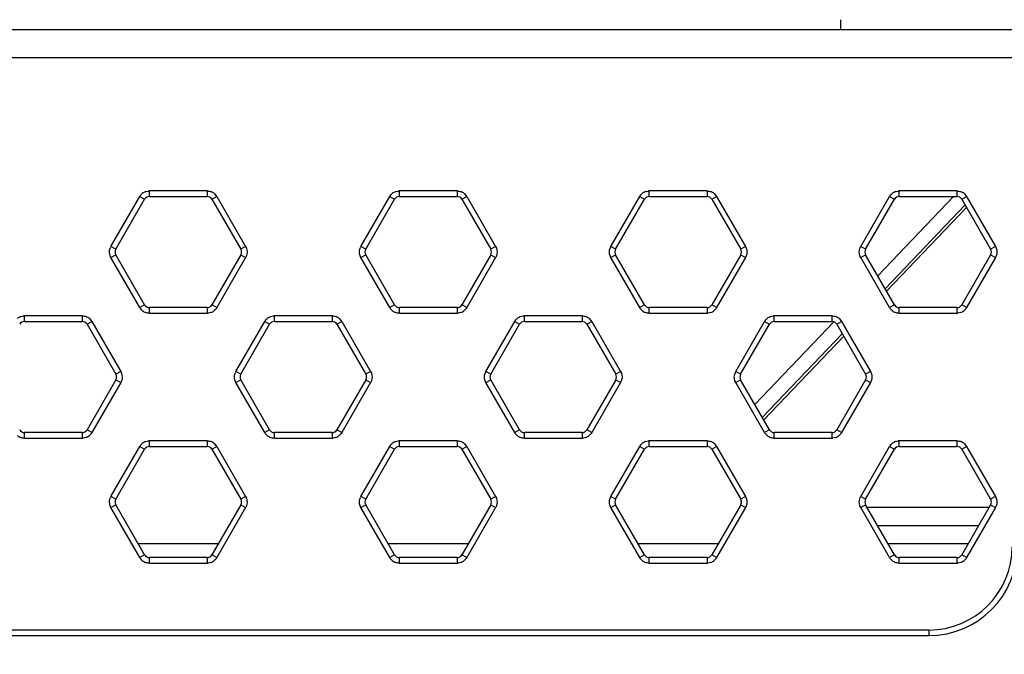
# Model space of a CAD drawing. Header units: inches. Extents: x 0 to 17, y 0 to 11.
# Tile 5 of 55: x 2.383 to 3.22, y 5.264 to 5.804. Entities that reach past the tile are written whole.
import ezdxf

# ---------------------------------------------------------------- set-up
doc = ezdxf.new("R2010")
doc.units = ezdxf.units.IN
doc.header["$LTSCALE"] = 0.935
doc.header["$MEASUREMENT"] = 0
doc.layers.get('0').update_dxf_attribs({"linetype": 'CONTINUOUS'})
doc.styles.add('TEXTSTYLE_2', font='txt', dxfattribs={"width": 0.8})
doc.dimstyles.new('DIMSTYLE_2', dxfattribs={"dimtxt": 0.125, "dimasz": 0.1875, "dimexe": 0.125, "dimexo": 0.0625, "dimgap": 0.0625, "dimtad": 0, "dimtih": 1, "dimtoh": 1, "dimdec": 0, "dimlfac": 1.666667, "dimzin": 4, "dimdsep": 46, "dimtxsty": 'TEXTSTYLE_2', "dimblk": '_FILLED', "dimblk1": '_FILLED', "dimblk2": '_FILLED', "dimcen": 0.09, "dimazin": 1, "dimtfac": 1, "dimtofl": 0, "dimtmove": 0, "dimatfit": 3, "dimldrblk": '_FILLED', "dimfxl": 1, "dimtolj": 1, "dimtzin": 4, "dimarcsym": 0})

# ---------------------------------------------------------------- blocks, each defined once
blk = doc.blocks.new('_FILLED')
at = {"color": 0, "linetype": 'ByBlock'}
blk.add_solid([(0, 0), (-1, 0.1667), (-1, -0.1667)], dxfattribs=at)
blk = doc.blocks.new('*D5')
at = {"color": 2, "linetype": 'Continuous', "transparency": 16777216}
for p, q in [((0.97413, 5.48198), (0.97413, 4.79289)), ((3.42124, 5.48198), (3.42124, 4.79289)), ((0.97413, 4.91789), (2.00125, 4.91789)), ((3.42124, 4.91789), (2.39411, 4.91789))]:
    blk.add_line(p, q, dxfattribs=at)
at = {"color": 2, "linetype": 'Continuous', "transparency": 16777216, "xscale": 0.1875, "yscale": 0.1875, "zscale": 0.1875, "rotation": 180}
blk.add_blockref('_FILLED', (0.97413, 4.91789), dxfattribs=at)
at = {"color": 2, "linetype": 'Continuous', "transparency": 16777216, "xscale": 0.1875, "yscale": 0.1875, "zscale": 0.1875}
blk.add_blockref('_FILLED', (3.42124, 4.91789), dxfattribs=at)
at = {"color": 2, "linetype": 'Continuous', "transparency": 16777216, "insert": (2.19768, 4.98039), "char_height": 0.125, "width": 0.4017857, "attachment_point": 2, "line_spacing_factor": 0.9, "style": 'TEXTSTYLE_2'}
blk.add_mtext('{\\ftxt;\\W0.0001;\\H0.0001;\\~}{\\ftxt;\\W2.1428571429;\\H0.125; }{\\ftxt;\\W0.0001;\\H0.0001;\\~}', dxfattribs=at)

msp = doc.modelspace()

# ---------------------------------------------------------------- linework, layer by layer
at = {"color": 7, "linetype": 'Continuous'}
for p, q in [((3.08122, 5.79532), (3.08122, 5.80389)), ((2.55167, 5.35823), (2.48348, 5.35823)), ((2.76427, 5.35823), (2.69608, 5.35823)), ((2.97686, 5.35823), (2.90868, 5.35823)), ((3.18946, 5.35823), (3.12128, 5.35823)), ((3.15596, 5.2848), (1.24257, 5.2848)), ((1.24257, 5.28008), (3.15596, 5.28008)), ((3.15596, 5.2848), (3.15596, 5.28008))]:
    msp.add_line(p, q, dxfattribs=at)
at = {"color": 6, "linetype": 'Continuous'}
for p, q in [((3.59238, 5.79523), (0.78608, 5.79523)), ((0.78136, 5.77161), (3.59238, 5.77161)), ((2.4898, 5.65766), (2.49221, 5.65819)), ((2.54212, 5.65822), (2.49302, 5.65822)), ((2.49302, 5.6535), (2.49302, 5.65822)), ((2.54212, 5.65822), (2.54212, 5.6535)), ((2.5482, 5.65601), (2.54987, 5.65419)), ((2.7024, 5.65766), (2.70481, 5.65819)), ((2.75472, 5.65822), (2.70562, 5.65822)), ((2.70562, 5.6535), (2.70562, 5.65822)), ((2.75472, 5.65822), (2.75472, 5.6535)), ((2.7608, 5.65601), (2.76247, 5.65419)), ((2.915, 5.65766), (2.91741, 5.65819)), ((2.96732, 5.65822), (2.91822, 5.65822)), ((2.91822, 5.6535), (2.91822, 5.65822)), ((2.96732, 5.65822), (2.96732, 5.6535)), ((2.9734, 5.65601), (2.97507, 5.65419)), ((3.1276, 5.65766), (3.13001, 5.65819)), ((3.17992, 5.65822), (3.13082, 5.65822)), ((3.13082, 5.6535), (3.13082, 5.65822)), ((3.17992, 5.65822), (3.17992, 5.6535)), ((3.186, 5.65601), (3.18767, 5.65419)), ((2.46029, 5.61098), (2.48484, 5.6535)), ((2.46438, 5.60862), (2.48893, 5.65114)), ((2.48484, 5.6535), (2.48893, 5.65114)), ((2.49302, 5.6535), (2.54212, 5.6535)), ((2.54621, 5.65114), (2.5503, 5.6535)), ((2.54621, 5.65114), (2.57076, 5.60862)), ((2.5503, 5.6535), (2.57485, 5.61098)), ((2.67289, 5.61098), (2.69744, 5.6535)), ((2.67698, 5.60862), (2.70153, 5.65114)), ((2.69744, 5.6535), (2.70153, 5.65114)), ((2.70562, 5.6535), (2.75472, 5.6535)), ((2.75881, 5.65114), (2.7629, 5.6535)), ((2.75881, 5.65114), (2.78336, 5.60862)), ((2.7629, 5.6535), (2.78745, 5.61098)), ((2.88549, 5.61098), (2.91004, 5.6535)), ((2.88958, 5.60862), (2.91413, 5.65114)), ((2.91004, 5.6535), (2.91413, 5.65114)), ((2.91822, 5.6535), (2.96732, 5.6535)), ((2.97141, 5.65114), (2.9755, 5.6535)), ((2.97141, 5.65114), (2.99596, 5.60862)), ((2.9755, 5.6535), (3.00005, 5.61098)), ((3.09809, 5.61098), (3.12264, 5.6535)), ((3.10218, 5.60862), (3.12673, 5.65114)), ((3.17688, 5.6535), (3.1125, 5.58603)), ((3.11881, 5.5751), (3.18678, 5.64634)), ((3.12264, 5.6535), (3.12673, 5.65114)), ((3.13082, 5.6535), (3.17992, 5.6535)), ((3.18401, 5.65114), (3.1881, 5.6535)), ((3.18401, 5.65114), (3.20856, 5.60862)), ((3.1881, 5.6535), (3.21265, 5.61098)), ((3.18804, 5.64415), (3.12007, 5.57292)), ((2.45917, 5.60791), (2.45991, 5.61026)), ((2.46438, 5.60862), (2.46029, 5.61098)), ((2.46029, 5.60153), (2.46438, 5.6039)), ((2.48893, 5.56138), (2.46438, 5.6039)), ((2.57076, 5.6039), (2.54621, 5.56138)), ((2.57485, 5.61098), (2.57076, 5.60862)), ((2.57076, 5.6039), (2.57485, 5.60153)), ((2.57597, 5.60459), (2.57523, 5.60226)), ((2.67177, 5.60791), (2.67251, 5.61026)), ((2.67698, 5.60862), (2.67289, 5.61098)), ((2.67289, 5.60153), (2.67698, 5.6039)), ((2.70153, 5.56138), (2.67698, 5.6039)), ((2.78336, 5.6039), (2.75881, 5.56138)), ((2.78745, 5.61098), (2.78336, 5.60862)), ((2.78336, 5.6039), (2.78745, 5.60153)), ((2.78857, 5.60459), (2.78783, 5.60226)), ((2.88437, 5.60791), (2.88511, 5.61026)), ((2.88958, 5.60862), (2.88549, 5.61098)), ((2.88549, 5.60153), (2.88958, 5.6039)), ((2.91413, 5.56138), (2.88958, 5.6039)), ((2.99596, 5.6039), (2.97141, 5.56138)), ((3.00005, 5.61098), (2.99596, 5.60862)), ((2.99596, 5.6039), (3.00005, 5.60153)), ((3.00117, 5.60459), (3.00043, 5.60226)), ((3.09697, 5.60791), (3.09771, 5.61026)), ((3.10218, 5.60862), (3.09809, 5.61098)), ((3.09809, 5.60153), (3.10218, 5.6039)), ((3.12673, 5.56138), (3.10218, 5.6039)), ((3.20856, 5.6039), (3.18401, 5.56138)), ((3.21265, 5.61098), (3.20856, 5.60862)), ((3.20856, 5.6039), (3.21265, 5.60153)), ((3.21377, 5.60459), (3.21303, 5.60226)), ((2.48484, 5.55902), (2.46029, 5.60153)), ((2.57485, 5.60153), (2.5503, 5.55902)), ((2.69744, 5.55902), (2.67289, 5.60153)), ((2.78745, 5.60153), (2.7629, 5.55902)), ((2.91004, 5.55902), (2.88549, 5.60153)), ((3.00005, 5.60153), (2.9755, 5.55902)), ((3.12264, 5.55902), (3.09809, 5.60153)), ((3.21265, 5.60153), (3.1881, 5.55902)), ((2.48893, 5.56138), (2.48484, 5.55902)), ((2.48694, 5.55651), (2.48528, 5.55832)), ((2.54212, 5.55902), (2.49302, 5.55902)), ((2.49302, 5.55429), (2.49302, 5.55902)), ((2.49302, 5.55429), (2.54212, 5.55429)), ((2.54212, 5.55902), (2.54212, 5.55429)), ((2.54534, 5.55486), (2.54294, 5.55432)), ((2.5503, 5.55902), (2.54621, 5.56138)), ((2.70153, 5.56138), (2.69744, 5.55902)), ((2.69954, 5.55651), (2.69788, 5.55832)), ((2.75472, 5.55902), (2.70562, 5.55902)), ((2.70562, 5.55429), (2.70562, 5.55902)), ((2.70562, 5.55429), (2.75472, 5.55429)), ((2.75472, 5.55902), (2.75472, 5.55429)), ((2.75794, 5.55486), (2.75553, 5.55432)), ((2.7629, 5.55902), (2.75881, 5.56138)), ((2.91413, 5.56138), (2.91004, 5.55902)), ((2.91214, 5.55651), (2.91047, 5.55832)), ((2.96732, 5.55902), (2.91822, 5.55902)), ((2.91822, 5.55429), (2.91822, 5.55902)), ((2.91822, 5.55429), (2.96732, 5.55429)), ((2.96732, 5.55902), (2.96732, 5.55429)), ((2.97054, 5.55486), (2.96813, 5.55432)), ((2.9755, 5.55902), (2.97141, 5.56138)), ((3.12673, 5.56138), (3.12264, 5.55902)), ((3.12474, 5.55651), (3.12307, 5.55832)), ((3.17992, 5.55902), (3.13082, 5.55902)), ((3.13082, 5.55429), (3.13082, 5.55902)), ((3.13082, 5.55429), (3.17992, 5.55429)), ((3.17992, 5.55902), (3.17992, 5.55429)), ((3.18314, 5.55486), (3.18073, 5.55432)), ((3.1881, 5.55902), (3.18401, 5.56138)), ((2.3835, 5.55136), (2.38591, 5.55189)), ((2.43582, 5.55193), (2.38673, 5.55193)), ((2.38673, 5.5472), (2.38673, 5.55193)), ((2.38673, 5.5472), (2.43582, 5.5472)), ((2.43582, 5.55193), (2.43582, 5.5472)), ((2.43991, 5.54484), (2.444, 5.5472)), ((2.43991, 5.54484), (2.46446, 5.50232)), ((2.4419, 5.54971), (2.44357, 5.54789)), ((2.444, 5.5472), (2.46855, 5.50468)), ((2.56659, 5.50468), (2.59114, 5.5472)), ((2.57069, 5.50232), (2.59523, 5.54484)), ((2.59114, 5.5472), (2.59523, 5.54484)), ((2.5961, 5.55136), (2.59851, 5.55189)), ((2.64842, 5.55193), (2.59933, 5.55193)), ((2.59933, 5.5472), (2.59933, 5.55193)), ((2.59933, 5.5472), (2.64842, 5.5472)), ((2.64842, 5.55193), (2.64842, 5.5472)), ((2.65251, 5.54484), (2.6566, 5.5472)), ((2.65251, 5.54484), (2.67706, 5.50232)), ((2.6545, 5.54971), (2.65617, 5.54789)), ((2.6566, 5.5472), (2.68115, 5.50468)), ((2.77919, 5.50468), (2.80374, 5.5472)), ((2.78329, 5.50232), (2.80783, 5.54484)), ((2.80374, 5.5472), (2.80783, 5.54484)), ((2.8087, 5.55136), (2.81111, 5.55189)), ((2.86102, 5.55193), (2.81193, 5.55193)), ((2.81193, 5.5472), (2.81193, 5.55193)), ((2.81193, 5.5472), (2.86102, 5.5472)), ((2.86102, 5.55193), (2.86102, 5.5472)), ((2.86511, 5.54484), (2.8692, 5.5472)), ((2.86511, 5.54484), (2.88966, 5.50232)), ((2.8671, 5.54971), (2.86877, 5.54789)), ((2.8692, 5.5472), (2.89375, 5.50468)), ((2.99179, 5.50468), (3.01634, 5.5472)), ((2.99589, 5.50232), (3.02043, 5.54484)), ((3.07535, 5.54709), (3.00804, 5.47655)), ((3.01634, 5.5472), (3.02043, 5.54484)), ((3.0213, 5.55136), (3.02371, 5.55189)), ((3.07362, 5.55193), (3.02452, 5.55193)), ((3.02452, 5.5472), (3.02452, 5.55193)), ((3.02452, 5.5472), (3.07362, 5.5472)), ((3.07362, 5.55193), (3.07362, 5.5472)), ((3.07771, 5.54484), (3.0818, 5.5472)), ((3.07771, 5.54484), (3.10226, 5.50232)), ((3.0797, 5.54971), (3.08137, 5.54789)), ((3.0818, 5.5472), (3.10635, 5.50468)), ((3.01434, 5.46563), (3.08232, 5.53686)), ((3.08358, 5.53468), (3.01561, 5.46344)), ((2.46855, 5.50468), (2.46446, 5.50232)), ((2.56548, 5.50161), (2.56621, 5.50396)), ((2.57069, 5.50232), (2.56659, 5.50468)), ((2.68115, 5.50468), (2.67706, 5.50232)), ((2.77807, 5.50161), (2.77881, 5.50396)), ((2.78329, 5.50232), (2.77919, 5.50468)), ((2.89375, 5.50468), (2.88966, 5.50232)), ((2.99067, 5.50161), (2.99141, 5.50396)), ((2.99589, 5.50232), (2.99179, 5.50468)), ((3.10635, 5.50468), (3.10226, 5.50232)), ((2.46446, 5.4976), (2.43991, 5.45508)), ((2.46855, 5.49523), (2.444, 5.45272)), ((2.46446, 5.4976), (2.46855, 5.49523)), ((2.46967, 5.49829), (2.46893, 5.49596)), ((2.56659, 5.49523), (2.57069, 5.4976)), ((2.59114, 5.45272), (2.56659, 5.49523)), ((2.59523, 5.45508), (2.57069, 5.4976)), ((2.67706, 5.4976), (2.65251, 5.45508)), ((2.68115, 5.49523), (2.6566, 5.45272)), ((2.67706, 5.4976), (2.68115, 5.49523)), ((2.68227, 5.49829), (2.68153, 5.49596)), ((2.77919, 5.49523), (2.78329, 5.4976)), ((2.80374, 5.45272), (2.77919, 5.49523)), ((2.80783, 5.45508), (2.78329, 5.4976)), ((2.88966, 5.4976), (2.86511, 5.45508)), ((2.89375, 5.49523), (2.8692, 5.45272)), ((2.88966, 5.4976), (2.89375, 5.49523)), ((2.89487, 5.49831), (2.89413, 5.49596)), ((2.99179, 5.49523), (2.99589, 5.4976)), ((3.01634, 5.45272), (2.99179, 5.49523)), ((3.02043, 5.45508), (2.99589, 5.4976)), ((3.10226, 5.4976), (3.07771, 5.45508)), ((3.10635, 5.49523), (3.0818, 5.45272)), ((3.10226, 5.4976), (3.10635, 5.49523)), ((3.10747, 5.49831), (3.10673, 5.49596)), ((2.43582, 5.45272), (2.38673, 5.45272)), ((2.38673, 5.44799), (2.38673, 5.45272)), ((2.43582, 5.45272), (2.43582, 5.44799)), ((2.444, 5.45272), (2.43991, 5.45508)), ((2.59523, 5.45508), (2.59114, 5.45272)), ((2.64842, 5.45272), (2.59933, 5.45272)), ((2.59933, 5.44799), (2.59933, 5.45272)), ((2.64842, 5.45272), (2.64842, 5.44799)), ((2.6566, 5.45272), (2.65251, 5.45508)), ((2.80783, 5.45508), (2.80374, 5.45272)), ((2.86102, 5.45272), (2.81193, 5.45272)), ((2.81193, 5.44799), (2.81193, 5.45272)), ((2.86102, 5.45272), (2.86102, 5.44799)), ((2.8692, 5.45272), (2.86511, 5.45508)), ((3.02043, 5.45508), (3.01634, 5.45272)), ((3.07362, 5.45272), (3.02452, 5.45272)), ((3.02452, 5.44799), (3.02452, 5.45272)), ((3.07362, 5.45272), (3.07362, 5.44799)), ((3.0818, 5.45272), (3.07771, 5.45508)), ((2.38673, 5.44799), (2.43582, 5.44799)), ((2.43904, 5.44856), (2.43664, 5.44802)), ((2.4898, 5.44506), (2.49221, 5.44559)), ((2.54212, 5.44562), (2.49302, 5.44562)), ((2.49302, 5.4409), (2.49302, 5.44562)), ((2.54212, 5.44562), (2.54212, 5.4409)), ((2.59325, 5.45021), (2.59158, 5.45203)), ((2.59933, 5.44799), (2.64842, 5.44799)), ((2.65164, 5.44856), (2.64924, 5.44802)), ((2.7024, 5.44506), (2.70481, 5.44559)), ((2.75472, 5.44562), (2.70562, 5.44562)), ((2.70562, 5.4409), (2.70562, 5.44562)), ((2.75472, 5.44562), (2.75472, 5.4409)), ((2.80585, 5.45021), (2.80418, 5.45203)), ((2.81193, 5.44799), (2.86102, 5.44799)), ((2.86424, 5.44856), (2.86184, 5.44802)), ((2.915, 5.44506), (2.91741, 5.44559)), ((2.96732, 5.44562), (2.91822, 5.44562)), ((2.91822, 5.4409), (2.91822, 5.44562)), ((2.96732, 5.44562), (2.96732, 5.4409)), ((3.01844, 5.45021), (3.01678, 5.45203)), ((3.02452, 5.44799), (3.07362, 5.44799)), ((3.07684, 5.44856), (3.07444, 5.44802)), ((3.1276, 5.44506), (3.13001, 5.44559)), ((3.17992, 5.44562), (3.13082, 5.44562)), ((3.13082, 5.4409), (3.13082, 5.44562)), ((3.17992, 5.44562), (3.17992, 5.4409)), ((2.46029, 5.39838), (2.48484, 5.4409)), ((2.46438, 5.39602), (2.48893, 5.43854)), ((2.48484, 5.4409), (2.48893, 5.43854)), ((2.49302, 5.4409), (2.54212, 5.4409)), ((2.54621, 5.43854), (2.5503, 5.4409)), ((2.54621, 5.43854), (2.57076, 5.39602)), ((2.5482, 5.44341), (2.54987, 5.44159)), ((2.5503, 5.4409), (2.57485, 5.39838)), ((2.67289, 5.39838), (2.69744, 5.4409)), ((2.67698, 5.39602), (2.70153, 5.43854)), ((2.69744, 5.4409), (2.70153, 5.43854)), ((2.70562, 5.4409), (2.75472, 5.4409)), ((2.75881, 5.43854), (2.7629, 5.4409)), ((2.75881, 5.43854), (2.78336, 5.39602)), ((2.7608, 5.44341), (2.76247, 5.44159)), ((2.7629, 5.4409), (2.78745, 5.39838)), ((2.88549, 5.39838), (2.91004, 5.4409)), ((2.88958, 5.39602), (2.91413, 5.43854)), ((2.91004, 5.4409), (2.91413, 5.43854)), ((2.91822, 5.4409), (2.96732, 5.4409)), ((2.97141, 5.43854), (2.9755, 5.4409)), ((2.97141, 5.43854), (2.99596, 5.39602)), ((2.9734, 5.44341), (2.97507, 5.44159)), ((2.9755, 5.4409), (3.00005, 5.39838)), ((3.09809, 5.39838), (3.12264, 5.4409)), ((3.10218, 5.39602), (3.12673, 5.43854)), ((3.12264, 5.4409), (3.12673, 5.43854)), ((3.13082, 5.4409), (3.17992, 5.4409)), ((3.18401, 5.43854), (3.1881, 5.4409)), ((3.18401, 5.43854), (3.20856, 5.39602)), ((3.186, 5.44341), (3.18767, 5.44159)), ((3.1881, 5.4409), (3.21265, 5.39838)), ((2.45917, 5.39531), (2.45991, 5.39766)), ((2.46438, 5.39602), (2.46029, 5.39838)), ((2.57485, 5.39838), (2.57076, 5.39602)), ((2.67177, 5.39531), (2.67251, 5.39766)), ((2.67698, 5.39602), (2.67289, 5.39838)), ((2.78745, 5.39838), (2.78336, 5.39602)), ((2.88437, 5.39531), (2.88511, 5.39766)), ((2.88958, 5.39602), (2.88549, 5.39838)), ((3.00005, 5.39838), (2.99596, 5.39602)), ((2.99638, 5.39497), (2.99638, 5.39234)), ((3.09697, 5.39531), (3.09771, 5.39766)), ((3.10218, 5.39602), (3.09809, 5.39838)), ((3.21265, 5.39838), (3.20856, 5.39602)), ((2.46029, 5.38893), (2.46438, 5.3913)), ((2.48484, 5.34642), (2.46029, 5.38893)), ((2.48893, 5.34878), (2.46438, 5.3913)), ((2.57076, 5.3913), (2.54621, 5.34878)), ((2.57485, 5.38893), (2.5503, 5.34642)), ((2.57076, 5.3913), (2.57485, 5.38893)), ((2.57597, 5.39199), (2.57523, 5.38966)), ((2.67289, 5.38893), (2.67698, 5.3913)), ((2.69744, 5.34642), (2.67289, 5.38893)), ((2.70153, 5.34878), (2.67698, 5.3913)), ((2.78336, 5.3913), (2.75881, 5.34878)), ((2.78745, 5.38893), (2.7629, 5.34642)), ((2.78336, 5.3913), (2.78745, 5.38893)), ((2.78857, 5.39201), (2.78783, 5.38966)), ((2.88549, 5.38893), (2.88958, 5.3913)), ((2.91004, 5.34642), (2.88549, 5.38893)), ((2.91413, 5.34878), (2.88958, 5.3913)), ((2.99596, 5.3913), (2.97141, 5.34878)), ((3.00005, 5.38893), (2.9755, 5.34642)), ((2.99596, 5.3913), (3.00005, 5.38893)), ((3.00117, 5.39199), (3.00043, 5.38966)), ((3.09809, 5.38893), (3.10218, 5.3913)), ((3.12264, 5.34642), (3.09809, 5.38893)), ((3.12673, 5.34878), (3.10218, 5.3913)), ((3.20727, 5.38907), (3.10347, 5.38907)), ((3.20856, 5.3913), (3.18401, 5.34878)), ((3.21265, 5.38893), (3.1881, 5.34642)), ((3.20856, 5.3913), (3.21265, 5.38893)), ((3.21377, 5.39199), (3.21303, 5.38966)), ((3.19827, 5.37348), (3.11247, 5.37348)), ((2.48893, 5.34878), (2.48484, 5.34642)), ((2.48694, 5.34391), (2.48528, 5.34572)), ((2.54212, 5.34642), (2.49302, 5.34642)), ((2.49302, 5.34169), (2.49302, 5.34642)), ((2.54212, 5.34642), (2.54212, 5.34169)), ((2.5503, 5.34642), (2.54621, 5.34878)), ((2.70153, 5.34878), (2.69744, 5.34642)), ((2.69954, 5.34391), (2.69788, 5.34572)), ((2.75472, 5.34642), (2.70562, 5.34642)), ((2.70562, 5.34169), (2.70562, 5.34642)), ((2.75472, 5.34642), (2.75472, 5.34169)), ((2.7629, 5.34642), (2.75881, 5.34878)), ((2.91413, 5.34878), (2.91004, 5.34642)), ((2.91214, 5.34391), (2.91047, 5.34572)), ((2.96732, 5.34642), (2.91822, 5.34642)), ((2.91822, 5.34169), (2.91822, 5.34642)), ((2.96732, 5.34642), (2.96732, 5.34169)), ((2.9755, 5.34642), (2.97141, 5.34878)), ((3.12673, 5.34878), (3.12264, 5.34642)), ((3.12474, 5.34391), (3.12307, 5.34572)), ((3.17992, 5.34642), (3.13082, 5.34642)), ((3.13082, 5.34169), (3.13082, 5.34642)), ((3.17992, 5.34642), (3.17992, 5.34169)), ((3.1881, 5.34642), (3.18401, 5.34878)), ((2.49302, 5.34169), (2.54212, 5.34169)), ((2.54534, 5.34226), (2.54294, 5.34172)), ((2.70562, 5.34169), (2.75472, 5.34169)), ((2.75794, 5.34226), (2.75553, 5.34172)), ((2.91822, 5.34169), (2.96732, 5.34169)), ((2.97054, 5.34226), (2.96813, 5.34172)), ((3.13082, 5.34169), (3.17992, 5.34169)), ((3.18314, 5.34226), (3.18073, 5.34172))]:
    msp.add_line(p, q, dxfattribs=at)
for centre, radius, start, end in [((2.49316, 5.64854), 0.00971, 110.22344, 129.77901), ((2.49295, 5.64944), 0.00878, 89.49419, 94.82462), ((2.54198, 5.64854), 0.00971, 50.22344, 69.77901), ((2.54266, 5.64918), 0.00878, 29.49419, 34.82462), ((2.70576, 5.64854), 0.00971, 110.22344, 129.77901), ((2.70555, 5.64944), 0.00878, 89.49419, 94.82462), ((2.75458, 5.64854), 0.00971, 50.22344, 69.77901), ((2.75526, 5.64918), 0.00878, 29.49419, 34.82462), ((2.91836, 5.64854), 0.00971, 110.22344, 129.77901), ((2.91815, 5.64944), 0.00878, 89.49419, 94.82462), ((2.96718, 5.64854), 0.00971, 50.22344, 69.77901), ((2.96786, 5.64918), 0.00878, 29.49419, 34.82462), ((3.13096, 5.64854), 0.00971, 110.22344, 129.77901), ((3.13075, 5.64944), 0.00878, 89.49419, 94.82462), ((3.17978, 5.64854), 0.00971, 50.22344, 69.77901), ((3.18046, 5.64918), 0.00878, 29.49419, 34.82462), ((2.49302, 5.64878), 0.00472, 90, 150), ((2.54212, 5.64878), 0.00472, 30, 90), ((2.70562, 5.64878), 0.00472, 90, 150), ((2.75472, 5.64878), 0.00472, 30, 90), ((2.91822, 5.64878), 0.00472, 90, 150), ((2.96732, 5.64878), 0.00472, 30, 90), ((3.13082, 5.64878), 0.00472, 90, 150), ((3.17992, 5.64878), 0.00472, 30, 90), ((2.46786, 5.60652), 0.00878, 149.49419, 154.82462), ((2.46848, 5.60626), 0.00472, 150, 210), ((2.56667, 5.60626), 0.00472, 330, 30), ((2.68046, 5.60652), 0.00878, 149.49419, 154.82462), ((2.68108, 5.60626), 0.00472, 150, 210), ((2.77927, 5.60626), 0.00472, 330, 30), ((2.89306, 5.60652), 0.00878, 149.49419, 154.82462), ((2.89368, 5.60626), 0.00472, 150, 210), ((2.99187, 5.60626), 0.00472, 330, 30), ((3.10566, 5.60652), 0.00878, 149.49419, 154.82462), ((3.10628, 5.60626), 0.00472, 150, 210), ((3.20447, 5.60626), 0.00472, 330, 30), ((2.56728, 5.60599), 0.00878, 329.49419, 334.82462), ((2.77988, 5.60599), 0.00878, 329.49419, 334.82462), ((2.99248, 5.60599), 0.00878, 329.49419, 334.82462), ((3.20508, 5.60599), 0.00878, 329.49419, 334.82462), ((2.49249, 5.56334), 0.00878, 209.49419, 214.82462), ((2.49316, 5.56397), 0.00971, 230.22344, 249.77901), ((2.49302, 5.56374), 0.00472, 210, 270), ((2.54212, 5.56374), 0.00472, 270, 330), ((2.5422, 5.56307), 0.00878, 269.49419, 274.82462), ((2.54198, 5.56397), 0.00971, 290.22344, 309.77901), ((2.70509, 5.56334), 0.00878, 209.49419, 214.82462), ((2.70576, 5.56397), 0.00971, 230.22344, 249.77901), ((2.70562, 5.56374), 0.00472, 210, 270), ((2.75472, 5.56374), 0.00472, 270, 330), ((2.7548, 5.56307), 0.00878, 269.49419, 274.82462), ((2.75458, 5.56397), 0.00971, 290.22344, 309.77901), ((2.91768, 5.56334), 0.00878, 209.49419, 214.82462), ((2.91836, 5.56397), 0.00971, 230.22344, 249.77901), ((2.91822, 5.56374), 0.00472, 210, 270), ((2.96732, 5.56374), 0.00472, 270, 330), ((2.9674, 5.56307), 0.00878, 269.49419, 274.82462), ((2.96718, 5.56397), 0.00971, 290.22344, 309.77901), ((3.13028, 5.56334), 0.00878, 209.49419, 214.82462), ((3.13096, 5.56397), 0.00971, 230.22344, 249.77901), ((3.13082, 5.56374), 0.00472, 210, 270), ((3.17992, 5.56374), 0.00472, 270, 330), ((3.18, 5.56307), 0.00878, 269.49419, 274.82462), ((3.17978, 5.56397), 0.00971, 290.22344, 309.77901), ((2.38686, 5.54224), 0.00971, 110.22344, 129.77901), ((2.38673, 5.54248), 0.00472, 90, 150), ((2.38665, 5.54314), 0.00878, 89.49419, 94.82462), ((2.43582, 5.54248), 0.00472, 30, 90), ((2.43569, 5.54224), 0.00971, 50.22344, 69.77901), ((2.43636, 5.54288), 0.00878, 29.49419, 34.82462), ((2.59946, 5.54224), 0.00971, 110.22344, 129.77901), ((2.59933, 5.54248), 0.00472, 90, 150), ((2.59925, 5.54314), 0.00878, 89.49419, 94.82462), ((2.64842, 5.54248), 0.00472, 30, 90), ((2.64829, 5.54224), 0.00971, 50.22344, 69.77901), ((2.64896, 5.54288), 0.00878, 29.49419, 34.82462), ((2.81206, 5.54224), 0.00971, 110.22344, 129.77901), ((2.81193, 5.54248), 0.00472, 90, 150), ((2.81185, 5.54314), 0.00878, 89.49419, 94.82462), ((2.86102, 5.54248), 0.00472, 30, 90), ((2.86089, 5.54224), 0.00971, 50.22344, 69.77901), ((2.86156, 5.54288), 0.00878, 29.49419, 34.82462), ((3.02466, 5.54224), 0.00971, 110.22344, 129.77901), ((3.02452, 5.54248), 0.00472, 90, 150), ((3.02445, 5.54314), 0.00878, 89.49419, 94.82462), ((3.07362, 5.54248), 0.00472, 30, 90), ((3.07348, 5.54224), 0.00971, 50.22344, 69.77901), ((3.07416, 5.54288), 0.00878, 29.49419, 34.82462), ((2.57416, 5.50023), 0.00878, 149.49419, 154.82462), ((2.78676, 5.50023), 0.00878, 149.49419, 154.82462), ((2.99936, 5.50023), 0.00878, 149.49419, 154.82462), ((2.46037, 5.49996), 0.00472, 330, 30), ((2.46098, 5.49969), 0.00878, 329.49419, 334.82462), ((2.57478, 5.49996), 0.00472, 150, 210), ((2.67297, 5.49996), 0.00472, 330, 30), ((2.67358, 5.49969), 0.00878, 329.49419, 334.82462), ((2.78738, 5.49996), 0.00472, 150, 210), ((2.88557, 5.49996), 0.00472, 330, 30), ((2.88618, 5.49969), 0.00878, 329.49419, 334.82462), ((2.99998, 5.49996), 0.00472, 150, 210), ((3.09817, 5.49996), 0.00472, 330, 30), ((3.09878, 5.49969), 0.00878, 329.49419, 334.82462), ((2.38673, 5.45744), 0.00472, 210, 270), ((2.43582, 5.45744), 0.00472, 270, 330), ((2.59879, 5.45704), 0.00878, 209.49419, 214.82462), ((2.59933, 5.45744), 0.00472, 210, 270), ((2.64842, 5.45744), 0.00472, 270, 330), ((2.81139, 5.45704), 0.00878, 209.49419, 214.82462), ((2.81193, 5.45744), 0.00472, 210, 270), ((2.86102, 5.45744), 0.00472, 270, 330), ((3.02399, 5.45704), 0.00878, 209.49419, 214.82462), ((3.02452, 5.45744), 0.00472, 210, 270), ((3.07362, 5.45744), 0.00472, 270, 330), ((2.38686, 5.45768), 0.00971, 230.22344, 249.77901), ((2.4359, 5.45678), 0.00878, 269.49419, 274.82462), ((2.43569, 5.45768), 0.00971, 290.22344, 309.77901), ((2.49316, 5.43594), 0.00971, 110.22344, 129.77901), ((2.49295, 5.43684), 0.00878, 89.49419, 94.82462), ((2.54198, 5.43594), 0.00971, 50.22344, 69.77901), ((2.59946, 5.45768), 0.00971, 230.22344, 249.77901), ((2.6485, 5.45678), 0.00878, 269.49419, 274.82462), ((2.64829, 5.45768), 0.00971, 290.22344, 309.77901), ((2.70576, 5.43594), 0.00971, 110.22344, 129.77901), ((2.70555, 5.43684), 0.00878, 89.49419, 94.82462), ((2.75458, 5.43594), 0.00971, 50.22344, 69.77901), ((2.81206, 5.45768), 0.00971, 230.22344, 249.77901), ((2.8611, 5.45678), 0.00878, 269.49419, 274.82462), ((2.86089, 5.45768), 0.00971, 290.22344, 309.77901), ((2.91836, 5.43594), 0.00971, 110.22344, 129.77901), ((2.91815, 5.43684), 0.00878, 89.49419, 94.82462), ((2.96718, 5.43594), 0.00971, 50.22344, 69.77901), ((3.02466, 5.45768), 0.00971, 230.22344, 249.77901), ((3.0737, 5.45678), 0.00878, 269.49419, 274.82462), ((3.07348, 5.45768), 0.00971, 290.22344, 309.77901), ((3.13096, 5.43594), 0.00971, 110.22344, 129.77901), ((3.13075, 5.43684), 0.00878, 89.49419, 94.82462), ((3.17978, 5.43594), 0.00971, 50.22344, 69.77901), ((2.49302, 5.43618), 0.00472, 90, 150), ((2.54212, 5.43618), 0.00472, 30, 90), ((2.54266, 5.43658), 0.00878, 29.49419, 34.82462), ((2.70562, 5.43618), 0.00472, 90, 150), ((2.75472, 5.43618), 0.00472, 30, 90), ((2.75526, 5.43658), 0.00878, 29.49419, 34.82462), ((2.91822, 5.43618), 0.00472, 90, 150), ((2.96732, 5.43618), 0.00472, 30, 90), ((2.96786, 5.43658), 0.00878, 29.49419, 34.82462), ((3.13082, 5.43618), 0.00472, 90, 150), ((3.17992, 5.43618), 0.00472, 30, 90), ((3.18046, 5.43658), 0.00878, 29.49419, 34.82462), ((2.46786, 5.39392), 0.00878, 149.49419, 154.82462), ((2.46848, 5.39366), 0.00472, 150, 210), ((2.56667, 5.39366), 0.00472, 330, 30), ((2.68046, 5.39392), 0.00878, 149.49419, 154.82462), ((2.68108, 5.39366), 0.00472, 150, 210), ((2.77927, 5.39366), 0.00472, 330, 30), ((2.89306, 5.39392), 0.00878, 149.49419, 154.82462), ((2.89368, 5.39366), 0.00472, 150, 210), ((2.99187, 5.39366), 0.00472, 330, 30), ((3.10566, 5.39392), 0.00878, 149.49419, 154.82462), ((3.10628, 5.39366), 0.00472, 150, 210), ((3.20447, 5.39366), 0.00472, 330, 30), ((2.56728, 5.39339), 0.00878, 329.49419, 334.82462), ((2.77988, 5.39339), 0.00878, 329.49419, 334.82462), ((2.99248, 5.39339), 0.00878, 329.49419, 334.82462), ((3.20508, 5.39339), 0.00878, 329.49419, 334.82462), ((2.49249, 5.35074), 0.00878, 209.49419, 214.82462), ((2.49316, 5.35137), 0.00971, 230.22344, 249.77901), ((2.49302, 5.35114), 0.00472, 210, 270), ((2.54212, 5.35114), 0.00472, 270, 330), ((2.54198, 5.35137), 0.00971, 290.22344, 309.77901), ((2.70509, 5.35074), 0.00878, 209.49419, 214.82462), ((2.70576, 5.35137), 0.00971, 230.22344, 249.77901), ((2.70562, 5.35114), 0.00472, 210, 270), ((2.75472, 5.35114), 0.00472, 270, 330), ((2.75458, 5.35137), 0.00971, 290.22344, 309.77901), ((2.91768, 5.35074), 0.00878, 209.49419, 214.82462), ((2.91836, 5.35137), 0.00971, 230.22344, 249.77901), ((2.91822, 5.35114), 0.00472, 210, 270), ((2.96732, 5.35114), 0.00472, 270, 330), ((2.96718, 5.35137), 0.00971, 290.22344, 309.77901), ((3.13028, 5.35074), 0.00878, 209.49419, 214.82462), ((3.13096, 5.35137), 0.00971, 230.22344, 249.77901), ((3.13082, 5.35114), 0.00472, 210, 270), ((3.17992, 5.35114), 0.00472, 270, 330), ((3.17978, 5.35137), 0.00971, 290.22344, 309.77901), ((2.5422, 5.35047), 0.00878, 269.49419, 274.82462), ((2.7548, 5.35047), 0.00878, 269.49419, 274.82462), ((2.9674, 5.35047), 0.00878, 269.49419, 274.82462), ((3.18, 5.35047), 0.00878, 269.49419, 274.82462)]:
    msp.add_arc(centre, radius, start, end, dxfattribs=at)
at = {"color": 7, "linetype": 'Continuous'}
for radius in [0.07559, 0.07087]:
    msp.add_arc((3.15596, 5.35567), radius, 270, 360, dxfattribs=at)
at = {"color": 6, "linetype": 'Continuous'}
for points in [[(2.48484, 5.6535), (2.48538, 5.65445), (2.48611, 5.65531), (2.48694, 5.65601)], [(2.54212, 5.65822), (2.54321, 5.65823), (2.54432, 5.65803), (2.54534, 5.65766)], [(2.69744, 5.6535), (2.69798, 5.65445), (2.69871, 5.65531), (2.69954, 5.65601)], [(2.75472, 5.65822), (2.75581, 5.65823), (2.75692, 5.65803), (2.75794, 5.65766)], [(2.91004, 5.6535), (2.91058, 5.65445), (2.91131, 5.65531), (2.91214, 5.65601)], [(2.96732, 5.65822), (2.96841, 5.65823), (2.96952, 5.65803), (2.97054, 5.65766)], [(3.12264, 5.6535), (3.12318, 5.65445), (3.12391, 5.65531), (3.12474, 5.65601)], [(3.17992, 5.65822), (3.18101, 5.65823), (3.18212, 5.65803), (3.18314, 5.65766)], [(2.46029, 5.60153), (2.4592, 5.60339), (2.4588, 5.60578), (2.45917, 5.60791)], [(2.57485, 5.61098), (2.57595, 5.60912), (2.57634, 5.60672), (2.57597, 5.60459)], [(2.67289, 5.60153), (2.6718, 5.60339), (2.6714, 5.60578), (2.67177, 5.60791)], [(2.78745, 5.61098), (2.78855, 5.60912), (2.78894, 5.60672), (2.78857, 5.60459)], [(2.88549, 5.60153), (2.8844, 5.60339), (2.884, 5.60578), (2.88437, 5.60791)], [(3.00005, 5.61098), (3.00115, 5.60912), (3.00154, 5.60672), (3.00117, 5.60459)], [(3.09809, 5.60153), (3.097, 5.60339), (3.0966, 5.60578), (3.09697, 5.60791)], [(3.21265, 5.61098), (3.21375, 5.60912), (3.21414, 5.60672), (3.21377, 5.60459)], [(2.49302, 5.55429), (2.49193, 5.55428), (2.49083, 5.55448), (2.4898, 5.55486)], [(2.5503, 5.55902), (2.54977, 5.55807), (2.54904, 5.55721), (2.5482, 5.55651)], [(2.70562, 5.55429), (2.70453, 5.55428), (2.70342, 5.55448), (2.7024, 5.55486)], [(2.7629, 5.55902), (2.76236, 5.55807), (2.76164, 5.55721), (2.7608, 5.55651)], [(2.91822, 5.55429), (2.91713, 5.55428), (2.91602, 5.55448), (2.915, 5.55486)], [(2.9755, 5.55902), (2.97496, 5.55807), (2.97424, 5.55721), (2.9734, 5.55651)], [(3.13082, 5.55429), (3.12973, 5.55428), (3.12862, 5.55448), (3.1276, 5.55486)], [(3.1881, 5.55902), (3.18756, 5.55807), (3.18684, 5.55721), (3.186, 5.55651)], [(2.43582, 5.55193), (2.43691, 5.55194), (2.43802, 5.55173), (2.43904, 5.55136)], [(2.59114, 5.5472), (2.59168, 5.54815), (2.59241, 5.54901), (2.59325, 5.54971)], [(2.64842, 5.55193), (2.64951, 5.55194), (2.65062, 5.55173), (2.65164, 5.55136)], [(2.80374, 5.5472), (2.80428, 5.54815), (2.80501, 5.54901), (2.80584, 5.54971)], [(2.86102, 5.55193), (2.86211, 5.55194), (2.86322, 5.55173), (2.86424, 5.55136)], [(3.01634, 5.5472), (3.01688, 5.54815), (3.01761, 5.54901), (3.01844, 5.54971)], [(3.07362, 5.55193), (3.07471, 5.55194), (3.07582, 5.55173), (3.07684, 5.55136)], [(2.46855, 5.50468), (2.46965, 5.50282), (2.47004, 5.50042), (2.46967, 5.49829)], [(2.68115, 5.50468), (2.68225, 5.50282), (2.68264, 5.50042), (2.68227, 5.49829)], [(2.89375, 5.50468), (2.89485, 5.50283), (2.89524, 5.50043), (2.89487, 5.49831)], [(3.10635, 5.50468), (3.10745, 5.50283), (3.10784, 5.50043), (3.10747, 5.49831)], [(2.56659, 5.49523), (2.5655, 5.49709), (2.56511, 5.49948), (2.56548, 5.50161)], [(2.77919, 5.49523), (2.7781, 5.49709), (2.77771, 5.49948), (2.77807, 5.50161)], [(2.99179, 5.49523), (2.9907, 5.49709), (2.99031, 5.49948), (2.99067, 5.50161)], [(2.444, 5.45272), (2.44347, 5.45177), (2.44274, 5.45091), (2.4419, 5.45021)], [(2.6566, 5.45272), (2.65607, 5.45177), (2.65534, 5.45091), (2.6545, 5.45021)], [(2.8692, 5.45272), (2.86867, 5.45177), (2.86794, 5.45091), (2.8671, 5.45021)], [(3.0818, 5.45272), (3.08127, 5.45177), (3.08054, 5.45091), (3.0797, 5.45021)], [(2.38673, 5.44799), (2.38564, 5.44798), (2.38453, 5.44818), (2.3835, 5.44856)], [(2.54212, 5.44562), (2.54321, 5.44563), (2.54432, 5.44543), (2.54534, 5.44506)], [(2.59933, 5.44799), (2.59823, 5.44798), (2.59713, 5.44818), (2.5961, 5.44856)], [(2.75472, 5.44562), (2.75581, 5.44563), (2.75692, 5.44543), (2.75794, 5.44506)], [(2.81193, 5.44799), (2.81083, 5.44798), (2.80973, 5.44818), (2.8087, 5.44856)], [(2.96732, 5.44562), (2.96841, 5.44563), (2.96952, 5.44543), (2.97054, 5.44506)], [(3.02452, 5.44799), (3.02343, 5.44798), (3.02233, 5.44818), (3.0213, 5.44856)], [(3.17992, 5.44562), (3.18101, 5.44563), (3.18212, 5.44543), (3.18314, 5.44506)], [(2.48484, 5.4409), (2.48538, 5.44185), (2.48611, 5.44271), (2.48694, 5.44341)], [(2.69744, 5.4409), (2.69798, 5.44185), (2.69871, 5.44271), (2.69954, 5.44341)], [(2.91004, 5.4409), (2.91058, 5.44185), (2.91131, 5.44271), (2.91214, 5.44341)], [(3.12264, 5.4409), (3.12318, 5.44185), (3.12391, 5.44271), (3.12474, 5.44341)], [(2.46029, 5.38893), (2.4592, 5.39079), (2.4588, 5.39318), (2.45917, 5.39531)], [(2.57485, 5.39838), (2.57595, 5.39652), (2.57634, 5.39412), (2.57597, 5.39199)], [(2.67289, 5.38893), (2.6718, 5.39079), (2.6714, 5.39318), (2.67177, 5.39531)], [(2.78745, 5.39838), (2.78854, 5.39652), (2.78894, 5.39413), (2.78857, 5.39201)], [(2.88549, 5.38893), (2.8844, 5.39079), (2.884, 5.39318), (2.88437, 5.39531)], [(3.00005, 5.39838), (3.00115, 5.39652), (3.00154, 5.39412), (3.00117, 5.39199)], [(3.09809, 5.38893), (3.097, 5.39079), (3.0966, 5.39318), (3.09697, 5.39531)], [(3.21265, 5.39838), (3.21375, 5.39652), (3.21414, 5.39412), (3.21377, 5.39199)], [(2.5503, 5.34642), (2.54977, 5.34547), (2.54904, 5.34461), (2.5482, 5.34391)], [(2.7629, 5.34642), (2.76236, 5.34547), (2.76164, 5.34461), (2.7608, 5.34391)], [(2.9755, 5.34642), (2.97496, 5.34547), (2.97424, 5.34461), (2.9734, 5.34391)], [(3.1881, 5.34642), (3.18756, 5.34547), (3.18684, 5.34461), (3.186, 5.34391)], [(2.49302, 5.34169), (2.49193, 5.34168), (2.49083, 5.34188), (2.4898, 5.34226)], [(2.70562, 5.34169), (2.70453, 5.34168), (2.70342, 5.34188), (2.7024, 5.34226)], [(2.91822, 5.34169), (2.91713, 5.34168), (2.91602, 5.34188), (2.915, 5.34226)], [(3.13082, 5.34169), (3.12973, 5.34168), (3.12862, 5.34188), (3.1276, 5.34226)]]:
    msp.add_open_spline(points, degree=3, dxfattribs=at)

# ---------------------------------------------------------------- dimensions: what is measured, and where the dimension line sits
at = {"color": 2, "linetype": 'Continuous'}
dim = msp.add_linear_dim(base=(3.42124, 4.91789), p1=(0.97413, 5.54448), p2=(3.42124, 5.54448), text='{\\ftxt;\\W0.0001;\\H0.0001;\\~}{\\ftxt;\\W2.1428571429;\\H0.125; }{\\ftxt;\\W0.0001;\\H0.0001;\\~}', dimstyle='DIMSTYLE_2', dxfattribs=at)
dim.commit()
dim.dimension.update_dxf_attribs({"geometry": '*D5', "text_midpoint": (2.17983, 4.91789), "dimtype": 160})

doc.saveas('drawing.dxf')
